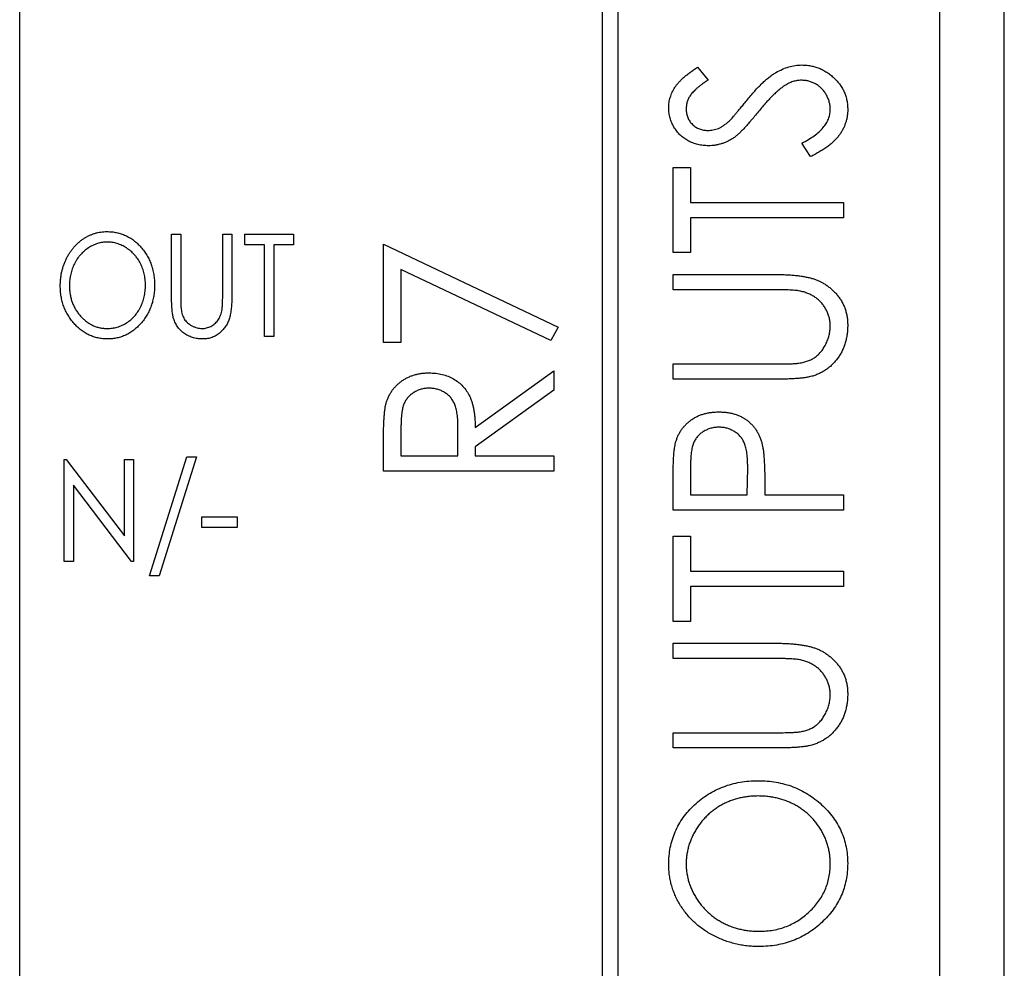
# Model space of a CAD drawing. Header units: millimetres. Extents: x 0 to 420, y 0 to 297.
# Tile 13 of 106: x 112.32 to 119.97, y 70.46 to 77.83. Entities that reach past the tile are written whole.
import ezdxf

# ---------------------------------------------------------------- set-up
doc = ezdxf.new("R2010")
doc.units = ezdxf.units.MM

msp = doc.modelspace()

# ---------------------------------------------------------------- linework, layer by layer
at = {"color": 7, "linetype": 'Continuous', "lineweight": 25}
for p, q in [((119.4673, 38.7986), (119.4673, 97.9986)), ((116.9673, 44.4236), (116.9673, 85.4236)), ((116.8423, 85.2986), (116.8423, 44.5486)), ((112.3173, 56.4236), (112.3173, 84.9236)), ((119.9649, 82.8986), (119.9649, 38.1986)), ((119.968, 38.1986), (119.968, 82.4986)), ((117.5844, 77.4659), (117.6657, 77.3654)), ((118.4621, 76.7705), (118.395, 76.8752)), ((117.3944, 76.0242), (117.3944, 76.6857)), ((117.3944, 76.6857), (117.53, 76.6857)), ((117.53, 76.6857), (117.53, 76.4143)), ((117.53, 76.4143), (118.7173, 76.4143)), ((118.7173, 76.4143), (118.7173, 76.2956)), ((118.7173, 76.2956), (117.53, 76.2956)), ((117.53, 76.2956), (117.53, 76.0242)), ((113.4977, 76.1674), (113.569, 76.1674)), ((113.4977, 75.688), (113.4977, 76.1674)), ((113.569, 76.1674), (113.569, 75.6918)), ((113.8946, 75.6918), (113.8946, 76.1674)), ((113.8946, 76.1674), (113.9658, 76.1674)), ((113.9658, 76.1674), (113.9658, 75.688)), ((114.0676, 76.086), (114.0676, 76.1674)), ((114.0676, 76.1674), (114.4441, 76.1674)), ((114.4441, 76.1674), (114.4441, 76.086)), ((114.2202, 76.086), (114.0676, 76.086)), ((114.2202, 75.3736), (114.2202, 76.086)), ((114.4441, 76.086), (114.2915, 76.086)), ((114.2915, 76.086), (114.2915, 75.3736)), ((115.1444, 75.3269), (115.1444, 76.0901)), ((115.1444, 76.0901), (116.5012, 75.4456)), ((117.53, 76.0242), (117.3944, 76.0242)), ((116.4432, 75.3402), (115.28, 75.8924)), ((115.28, 75.8924), (115.28, 75.3269)), ((117.3944, 75.7359), (117.3944, 75.8546)), ((117.3944, 75.8546), (118.1934, 75.8546)), ((118.187, 75.7359), (117.3944, 75.7359)), ((116.5012, 75.4456), (116.4432, 75.3402)), ((114.2915, 75.3736), (114.2202, 75.3736)), ((115.28, 75.3269), (115.1444, 75.3269)), ((117.3944, 75.0405), (117.3944, 75.1593)), ((117.3944, 75.1593), (118.187, 75.1593)), ((115.8567, 74.6657), (116.4673, 75.1064)), ((116.4673, 75.1064), (116.4673, 74.9564)), ((118.1934, 75.0405), (117.3944, 75.0405)), ((116.4673, 74.9564), (115.8567, 74.516)), ((115.28, 74.6647), (115.28, 74.445)), ((115.721, 74.445), (115.7229, 74.6596)), ((115.1444, 74.3263), (115.1444, 74.5693)), ((115.28, 74.445), (115.721, 74.445)), ((115.8567, 74.516), (115.8567, 74.445)), ((115.8567, 74.445), (116.4673, 74.445)), ((116.4673, 74.445), (116.4673, 74.3263)), ((112.6633, 73.6236), (112.6633, 74.4174)), ((112.6633, 74.4174), (112.6782, 74.4174)), ((112.6782, 74.4174), (113.1314, 73.8228)), ((113.1314, 73.8228), (113.1314, 74.4174)), ((113.1314, 74.4174), (113.2026, 74.4174)), ((113.2026, 74.4174), (113.2026, 73.6236)), ((113.3247, 73.5117), (113.6154, 74.4377)), ((113.6911, 74.4377), (113.4004, 73.5117)), ((113.6154, 74.4377), (113.6911, 74.4377)), ((116.4673, 74.3263), (115.1444, 74.3263)), ((117.53, 74.3621), (117.53, 74.1416)), ((117.971, 74.1416), (117.9739, 74.3528)), ((113.1864, 73.6236), (112.7345, 74.2164)), ((112.7345, 74.2164), (112.7345, 73.6236)), ((117.3944, 74.0229), (117.3944, 74.2662)), ((118.1067, 74.2293), (118.1067, 74.1416)), ((117.53, 74.1416), (117.971, 74.1416)), ((118.1067, 74.1416), (118.7173, 74.1416)), ((118.7173, 74.1416), (118.7173, 74.0229)), ((118.7173, 74.0229), (117.3944, 74.0229)), ((113.7318, 73.9696), (114.0065, 73.9696)), ((113.7318, 73.8882), (113.7318, 73.9696)), ((114.0065, 73.9696), (114.0065, 73.8882)), ((114.0065, 73.8882), (113.7318, 73.8882)), ((117.3944, 73.1579), (117.3944, 73.8194)), ((117.3944, 73.8194), (117.53, 73.8194)), ((117.53, 73.8194), (117.53, 73.548)), ((112.7345, 73.6236), (112.6633, 73.6236)), ((113.2026, 73.6236), (113.1864, 73.6236)), ((117.53, 73.548), (118.7173, 73.548)), ((118.7173, 73.548), (118.7173, 73.4293)), ((113.4004, 73.5117), (113.3247, 73.5117)), ((118.7173, 73.4293), (117.53, 73.4293)), ((117.53, 73.4293), (117.53, 73.1579)), ((117.53, 73.1579), (117.3944, 73.1579)), ((117.3944, 72.8696), (117.3944, 72.9883)), ((117.3944, 72.9883), (118.1934, 72.9883)), ((118.187, 72.8696), (117.3944, 72.8696)), ((117.3944, 72.2929), (118.187, 72.2929)), ((117.3944, 72.1742), (117.3944, 72.2929)), ((118.1934, 72.1742), (117.3944, 72.1742))]:
    msp.add_line(p, q, dxfattribs=at)
for points, knots in [([(117.3604, 77.1487), (117.361, 77.1628), (117.362, 77.1907), (117.3715, 77.2318), (117.3868, 77.2713), (117.4043, 77.3031), (117.4218, 77.3279), (117.4374, 77.3471), (117.456, 77.366), (117.4766, 77.3858), (117.5, 77.4055), (117.5257, 77.4257), (117.5542, 77.4458), (117.5741, 77.459), (117.5844, 77.4659)], [0, 0, 0, 0, 0.103822, 0.205919, 0.309231, 0.415653, 0.47222, 0.532858, 0.597819, 0.667857, 0.743177, 0.823448, 0.908942, 1, 1, 1, 1]), ([(117.9663, 77.2078), (117.9767, 77.2205), (117.9969, 77.245), (118.0275, 77.2798), (118.0571, 77.3117), (118.086, 77.3403), (118.1138, 77.3659), (118.1409, 77.3882), (118.167, 77.4077), (118.2005, 77.4289), (118.2419, 77.4503), (118.292, 77.4693), (118.3426, 77.4806), (118.3764, 77.4821), (118.3932, 77.4828)], [0, 0, 0, 0, 0.093761, 0.181614, 0.264342, 0.341677, 0.41338, 0.479975, 0.541968, 0.599292, 0.705911, 0.807015, 0.904485, 1, 1, 1, 1]), ([(118.3932, 77.4828), (118.405, 77.4825), (118.4285, 77.482), (118.463, 77.477), (118.4964, 77.4695), (118.5285, 77.4581), (118.5598, 77.4442), (118.5894, 77.4264), (118.618, 77.4059), (118.6449, 77.3826), (118.6698, 77.3571), (118.6915, 77.3298), (118.7101, 77.3012), (118.7249, 77.2711), (118.7367, 77.2396), (118.7452, 77.2069), (118.7504, 77.1728), (118.7509, 77.1496), (118.7512, 77.1378)], [0, 0, 0, 0, 0.064367, 0.127345, 0.188922, 0.250384, 0.312021, 0.374404, 0.437663, 0.502985, 0.567803, 0.63098, 0.692076, 0.752595, 0.813028, 0.874016, 0.936113, 1, 1, 1, 1]), ([(117.6657, 77.3654), (117.6574, 77.3598), (117.6414, 77.3491), (117.6188, 77.3328), (117.5983, 77.3173), (117.5803, 77.3021), (117.5643, 77.2878), (117.5505, 77.2741), (117.5388, 77.2609), (117.5264, 77.2443), (117.5142, 77.2235), (117.5036, 77.1973), (117.4974, 77.1699), (117.4966, 77.1512), (117.4961, 77.1418)], [0, 0, 0, 0, 0.1025572, 0.1969113, 0.2843952, 0.3644161, 0.4372148, 0.5035358, 0.5636019, 0.6164505, 0.7146691, 0.8089542, 0.9041323, 1, 1, 1, 1]), ([(118.3913, 77.3641), (118.3803, 77.3636), (118.3581, 77.3624), (118.325, 77.3546), (118.2925, 77.341), (118.272, 77.3286), (118.2615, 77.3222)], [0, 0, 0, 0, 0.238336, 0.482311, 0.73314, 1, 1, 1, 1]), ([(118.6155, 77.1336), (118.6152, 77.1439), (118.6146, 77.1645), (118.6084, 77.1946), (118.5989, 77.2239), (118.5853, 77.2517), (118.5689, 77.2777), (118.549, 77.3003), (118.527, 77.32), (118.5021, 77.3357), (118.4758, 77.3485), (118.4483, 77.3575), (118.4201, 77.363), (118.401, 77.3638), (118.3913, 77.3641)], [0, 0, 0, 0, 0.086779, 0.172012, 0.257, 0.344091, 0.430347, 0.513787, 0.595624, 0.677565, 0.75969, 0.839996, 0.919133, 1, 1, 1, 1]), ([(118.2615, 77.3222), (118.2539, 77.317), (118.238, 77.3061), (118.2145, 77.2871), (118.1898, 77.2653), (118.1639, 77.2405), (118.1372, 77.2124), (118.1091, 77.1817), (118.0799, 77.148), (118.0605, 77.1242), (118.0505, 77.1118)], [0, 0, 0, 0, 0.092213, 0.193119, 0.303009, 0.423363, 0.552489, 0.69176, 0.840671, 1, 1, 1, 1]), ([(117.8345, 77.0509), (117.8371, 77.0534), (117.8433, 77.0595), (117.8532, 77.0707), (117.8658, 77.0852), (117.881, 77.103), (117.8989, 77.1243), (117.9188, 77.1493), (117.9418, 77.1773), (117.9578, 77.1972), (117.9663, 77.2078)], [0, 0, 0, 0, 0.053039, 0.126288, 0.218872, 0.334457, 0.469409, 0.625738, 0.802267, 1, 1, 1, 1]), ([(117.6692, 76.8553), (117.6552, 76.8557), (117.6276, 76.8566), (117.5872, 76.864), (117.5486, 76.8757), (117.5122, 76.892), (117.4789, 76.9131), (117.4485, 76.9377), (117.4228, 76.9669), (117.4005, 76.999), (117.3828, 77.034), (117.3695, 77.0708), (117.3621, 77.1093), (117.361, 77.1355), (117.3604, 77.1487)], [0, 0, 0, 0, 0.088291, 0.174419, 0.258423, 0.342317, 0.425287, 0.506935, 0.587922, 0.670559, 0.753145, 0.834844, 0.916686, 1, 1, 1, 1]), ([(117.4961, 77.1418), (117.4966, 77.13), (117.4975, 77.1071), (117.5073, 77.0746), (117.5225, 77.0453), (117.5438, 77.0203), (117.5693, 76.9998), (117.5981, 76.9846), (117.63, 76.9756), (117.6522, 76.9746), (117.6636, 76.974)], [0, 0, 0, 0, 0.133507, 0.258557, 0.380724, 0.504971, 0.628085, 0.748901, 0.871477, 1, 1, 1, 1]), ([(118.395, 76.8752), (118.4124, 76.8845), (118.4455, 76.9022), (118.4907, 76.9316), (118.5289, 76.9623), (118.5603, 76.9942), (118.585, 77.0273), (118.6025, 77.0616), (118.6135, 77.0972), (118.6149, 77.1215), (118.6155, 77.1336)], [0, 0, 0, 0, 0.165307, 0.315251, 0.451801, 0.576089, 0.690151, 0.796612, 0.898685, 1, 1, 1, 1]), ([(118.7512, 77.1378), (118.751, 77.1287), (118.7506, 77.1106), (118.7472, 77.0838), (118.7424, 77.0575), (118.7348, 77.032), (118.7255, 77.0071), (118.7141, 76.9828), (118.7006, 76.9591), (118.6848, 76.9362), (118.6666, 76.9137), (118.6456, 76.8918), (118.6219, 76.8702), (118.5953, 76.8494), (118.566, 76.8289), (118.534, 76.8089), (118.4991, 76.7892), (118.4747, 76.7768), (118.4621, 76.7705)], [0, 0, 0, 0, 0.055089, 0.109447, 0.163323, 0.216767, 0.269874, 0.324148, 0.378969, 0.434708, 0.492467, 0.553707, 0.618022, 0.686132, 0.757893, 0.834258, 0.914668, 1, 1, 1, 1]), ([(117.6636, 76.974), (117.6707, 76.9742), (117.6848, 76.9746), (117.7058, 76.978), (117.7266, 76.983), (117.7474, 76.9902), (117.7684, 77.0005), (117.7898, 77.0142), (117.8123, 77.0311), (117.8269, 77.044), (117.8345, 77.0509)], [0, 0, 0, 0, 0.110385, 0.220503, 0.3311372, 0.4435848, 0.5631535, 0.6950621, 0.8397617, 1, 1, 1, 1]), ([(118.0505, 77.1118), (118.0406, 77.0996), (118.0215, 77.0761), (117.9936, 77.0432), (117.9678, 77.0139), (117.9442, 76.9881), (117.9228, 76.966), (117.9038, 76.9472), (117.8867, 76.9323), (117.8756, 76.9241), (117.8706, 76.9205)], [0, 0, 0, 0, 0.179535, 0.344506, 0.492131, 0.62464, 0.742099, 0.843179, 0.92954, 1, 1, 1, 1]), ([(117.8706, 76.9205), (117.8628, 76.9153), (117.8475, 76.9049), (117.8234, 76.8917), (117.7989, 76.8804), (117.7738, 76.8715), (117.7484, 76.8642), (117.7225, 76.8588), (117.6959, 76.856), (117.6781, 76.8555), (117.6692, 76.8553)], [0, 0, 0, 0, 0.130877, 0.257719, 0.382316, 0.506626, 0.628302, 0.751527, 0.87547, 1, 1, 1, 1]), ([(112.6327, 75.767), (112.6329, 75.7764), (112.6332, 75.7952), (112.6355, 75.8231), (112.6393, 75.8504), (112.6445, 75.8773), (112.6514, 75.9037), (112.6599, 75.9294), (112.6697, 75.9547), (112.681, 75.9794), (112.6936, 76.003), (112.7073, 76.0256), (112.7223, 76.0467), (112.7382, 76.0666), (112.7554, 76.0849), (112.7736, 76.1023), (112.793, 76.1181), (112.8134, 76.1326), (112.8343, 76.1456), (112.856, 76.1568), (112.878, 76.1663), (112.9005, 76.1741), (112.9234, 76.1803), (112.9468, 76.1844), (112.9706, 76.1874), (112.9866, 76.1876), (112.9946, 76.1877)], [0, 0, 0, 0, 0.045922, 0.091196, 0.135982, 0.180387, 0.22436, 0.268316, 0.312327, 0.356293, 0.400133, 0.442725, 0.484725, 0.525806, 0.566679, 0.607176, 0.647857, 0.688358, 0.728651, 0.767868, 0.806911, 0.845405, 0.883563, 0.922106, 0.96078, 1, 1, 1, 1]), ([(112.9946, 76.1877), (113.0075, 76.1873), (113.0329, 76.1866), (113.0702, 76.181), (113.1058, 76.1713), (113.14, 76.1583), (113.1724, 76.1411), (113.2033, 76.1204), (113.2324, 76.0956), (113.2596, 76.0675), (113.2844, 76.0367), (113.3062, 76.0039), (113.3245, 75.9693), (113.3396, 75.933), (113.3512, 75.8949), (113.3593, 75.855), (113.3646, 75.8135), (113.3652, 75.7852), (113.3654, 75.7708)], [0, 0, 0, 0, 0.062177, 0.122392, 0.181409, 0.239738, 0.298383, 0.357852, 0.418781, 0.482217, 0.546197, 0.609068, 0.671831, 0.734621, 0.798486, 0.863494, 0.930695, 1, 1, 1, 1]), ([(112.9977, 76.1063), (112.9912, 76.1062), (112.9785, 76.106), (112.9595, 76.1036), (112.9407, 76.1001), (112.9222, 76.0953), (112.904, 76.0886), (112.886, 76.0809), (112.8683, 76.0716), (112.8509, 76.061), (112.8341, 76.0493), (112.8182, 76.0364), (112.8032, 76.0225), (112.7892, 76.0077), (112.7761, 75.9919), (112.764, 75.9752), (112.7529, 75.9573), (112.7427, 75.9386), (112.7337, 75.9192), (112.7257, 75.8992), (112.7191, 75.8785), (112.7134, 75.8573), (112.7091, 75.8356), (112.7061, 75.8133), (112.7044, 75.7905), (112.7041, 75.7751), (112.704, 75.7673)], [0, 0, 0, 0, 0.038646, 0.076895, 0.114898, 0.153535, 0.192208, 0.231525, 0.271503, 0.312618, 0.353885, 0.394964, 0.43585, 0.476721, 0.517756, 0.559133, 0.601294, 0.644145, 0.68713, 0.730403, 0.774013, 0.817914, 0.862175, 0.907275, 0.953058, 1, 1, 1, 1]), ([(113.2942, 75.771), (113.2941, 75.7787), (113.2938, 75.7939), (113.2921, 75.8165), (113.289, 75.8385), (113.2847, 75.8599), (113.2794, 75.8808), (113.2726, 75.9011), (113.2648, 75.9209), (113.2558, 75.94), (113.2456, 75.9584), (113.2345, 75.976), (113.2224, 75.9926), (113.2091, 76.0081), (113.1951, 76.0229), (113.18, 76.0366), (113.1638, 76.0492), (113.1468, 76.061), (113.1292, 76.0716), (113.1112, 76.0809), (113.0929, 76.0886), (113.0744, 76.0953), (113.0556, 76.1002), (113.0365, 76.1036), (113.0172, 76.106), (113.0042, 76.1062), (112.9977, 76.1063)], [0, 0, 0, 0, 0.0463507, 0.0918612, 0.1363735, 0.1803655, 0.223612, 0.266355, 0.3089592, 0.3516986, 0.3940324, 0.4356951, 0.4768549, 0.5178917, 0.5585724, 0.5995195, 0.6409414, 0.6825121, 0.7239414, 0.7645278, 0.8044714, 0.8437851, 0.8827701, 0.9217538, 0.960676, 1, 1, 1, 1]), ([(118.1934, 75.8546), (118.2078, 75.8545), (118.2359, 75.8544), (118.277, 75.8527), (118.3161, 75.8504), (118.3531, 75.8471), (118.3878, 75.8422), (118.4205, 75.8366), (118.4512, 75.8305), (118.4798, 75.8226), (118.507, 75.8137), (118.533, 75.8024), (118.5583, 75.7896), (118.5824, 75.7741), (118.6061, 75.7575), (118.6284, 75.738), (118.6501, 75.7169), (118.6707, 75.694), (118.6896, 75.6694), (118.7059, 75.6432), (118.7201, 75.6158), (118.7316, 75.5872), (118.7403, 75.5572), (118.7467, 75.5259), (118.7504, 75.4933), (118.7509, 75.4713), (118.7512, 75.46)], [0, 0, 0, 0, 0.055741, 0.108782, 0.159483, 0.20722, 0.252436, 0.295103, 0.335609, 0.373517, 0.409957, 0.446416, 0.482967, 0.519684, 0.557168, 0.594999, 0.634172, 0.674127, 0.714136, 0.754079, 0.793688, 0.83312, 0.873373, 0.914549, 0.95654, 1, 1, 1, 1]), ([(113.0002, 75.3533), (112.9876, 75.3536), (112.9626, 75.3543), (112.9261, 75.3603), (112.891, 75.3696), (112.8574, 75.3829), (112.8252, 75.4), (112.7947, 75.421), (112.7659, 75.4459), (112.7387, 75.474), (112.714, 75.5047), (112.6922, 75.5375), (112.6739, 75.572), (112.6586, 75.6078), (112.647, 75.6454), (112.6389, 75.6846), (112.6335, 75.7252), (112.633, 75.7529), (112.6327, 75.767)], [0, 0, 0, 0, 0.061547, 0.121417, 0.179996, 0.238315, 0.297126, 0.356943, 0.418489, 0.482417, 0.547075, 0.610613, 0.673814, 0.736892, 0.800447, 0.865133, 0.931509, 1, 1, 1, 1]), ([(112.704, 75.7673), (112.7042, 75.7558), (112.7046, 75.7333), (112.7089, 75.7003), (112.7155, 75.6686), (112.7249, 75.6382), (112.7372, 75.6093), (112.752, 75.5816), (112.7697, 75.5554), (112.7897, 75.5308), (112.8116, 75.5084), (112.8348, 75.4886), (112.8592, 75.472), (112.8848, 75.4585), (112.9113, 75.4476), (112.9392, 75.4403), (112.968, 75.4354), (112.9877, 75.4349), (112.9977, 75.4347)], [0, 0, 0, 0, 0.069644, 0.136865, 0.202081, 0.266184, 0.329858, 0.393143, 0.45677, 0.521585, 0.58561, 0.646875, 0.706483, 0.764859, 0.822538, 0.880611, 0.939356, 1, 1, 1, 1]), ([(112.9977, 75.4347), (113.0043, 75.4348), (113.0176, 75.435), (113.0374, 75.4371), (113.0568, 75.4406), (113.0758, 75.4456), (113.0944, 75.4518), (113.1128, 75.4592), (113.1306, 75.4684), (113.1481, 75.4787), (113.1648, 75.4902), (113.1807, 75.5029), (113.1956, 75.5165), (113.2095, 75.5313), (113.2226, 75.5468), (113.2347, 75.5635), (113.2456, 75.5813), (113.2558, 75.6), (113.2648, 75.6195), (113.2726, 75.6396), (113.2794, 75.6601), (113.2847, 75.6813), (113.289, 75.703), (113.2921, 75.7252), (113.2938, 75.7479), (113.2941, 75.7632), (113.2942, 75.771)], [0, 0, 0, 0, 0.040115, 0.07979, 0.119238, 0.15837, 0.197615, 0.237148, 0.277138, 0.317796, 0.358752, 0.399056, 0.439598, 0.479891, 0.520553, 0.561799, 0.603389, 0.646106, 0.689245, 0.732265, 0.775436, 0.819119, 0.863241, 0.907884, 0.953523, 1, 1, 1, 1]), ([(113.3654, 75.7708), (113.3652, 75.7565), (113.3646, 75.7284), (113.3593, 75.6872), (113.3512, 75.6475), (113.3395, 75.6095), (113.3246, 75.5731), (113.3061, 75.5385), (113.2846, 75.5053), (113.2597, 75.4745), (113.2327, 75.4462), (113.2039, 75.4213), (113.1737, 75.4002), (113.1417, 75.3831), (113.1085, 75.3695), (113.0736, 75.3603), (113.0374, 75.3543), (113.0127, 75.3536), (113.0002, 75.3533)], [0, 0, 0, 0, 0.0693536, 0.1365903, 0.201875, 0.2660134, 0.3295523, 0.3928264, 0.4564979, 0.5211989, 0.5851569, 0.6463571, 0.7059632, 0.7641755, 0.8219701, 0.8801567, 0.9391179, 1, 1, 1, 1]), ([(113.5108, 75.5207), (113.5097, 75.5249), (113.5074, 75.5341), (113.5048, 75.5493), (113.5027, 75.5667), (113.5007, 75.5865), (113.4996, 75.6086), (113.4984, 75.6329), (113.4978, 75.6597), (113.4977, 75.6783), (113.4977, 75.688)], [0, 0, 0, 0, 0.077744, 0.168993, 0.273837, 0.391627, 0.523269, 0.668082, 0.826971, 1, 1, 1, 1]), ([(113.569, 75.6918), (113.569, 75.685), (113.5689, 75.6723), (113.569, 75.6541), (113.5695, 75.6379), (113.5695, 75.6237), (113.5701, 75.6115), (113.5705, 75.6013), (113.5711, 75.5931), (113.5716, 75.5883), (113.5718, 75.5862)], [0, 0, 0, 0, 0.1911164, 0.3626763, 0.5162009, 0.6501413, 0.7661029, 0.8625193, 0.9410028, 1, 1, 1, 1]), ([(113.9658, 75.688), (113.9658, 75.6793), (113.9656, 75.6625), (113.9649, 75.6378), (113.9635, 75.6143), (113.9614, 75.5922), (113.9589, 75.5713), (113.9557, 75.5517), (113.9519, 75.5333), (113.9477, 75.5161), (113.9423, 75.4998), (113.936, 75.4842), (113.9285, 75.469), (113.9196, 75.4545), (113.9099, 75.4404), (113.8987, 75.427), (113.8867, 75.4139), (113.8735, 75.4016), (113.8592, 75.3903), (113.8442, 75.3804), (113.8285, 75.3719), (113.812, 75.3651), (113.7947, 75.3598), (113.7768, 75.356), (113.7581, 75.3537), (113.7454, 75.3534), (113.7389, 75.3533)], [0, 0, 0, 0, 0.056641, 0.110526, 0.162045, 0.210553, 0.256409, 0.299708, 0.340868, 0.379212, 0.416131, 0.45291, 0.489738, 0.526683, 0.564371, 0.602143, 0.64099, 0.68082, 0.720651, 0.759777, 0.79849, 0.837593, 0.876831, 0.916631, 0.957574, 1, 1, 1, 1]), ([(113.8874, 75.5686), (113.8881, 75.5714), (113.8895, 75.5776), (113.8908, 75.5881), (113.8918, 75.6006), (113.893, 75.615), (113.8937, 75.6314), (113.8942, 75.6498), (113.8945, 75.6702), (113.8946, 75.6844), (113.8946, 75.6918)], [0, 0, 0, 0, 0.06962, 0.155293, 0.257298, 0.373404, 0.506035, 0.655281, 0.819931, 1, 1, 1, 1]), ([(118.3924, 75.7232), (118.3877, 75.7242), (118.3773, 75.7265), (118.3598, 75.7291), (118.339, 75.731), (118.3149, 75.733), (118.2876, 75.7341), (118.257, 75.7353), (118.223, 75.7357), (118.1994, 75.7358), (118.187, 75.7359)], [0, 0, 0, 0, 0.069596, 0.155423, 0.257515, 0.37358, 0.506166, 0.6554, 0.819993, 1, 1, 1, 1]), ([(118.6155, 75.4534), (118.6151, 75.4637), (118.6143, 75.4841), (118.6092, 75.5144), (118.6003, 75.5438), (118.5885, 75.5725), (118.5731, 75.5995), (118.5553, 75.6248), (118.5346, 75.6475), (118.5113, 75.6679), (118.4854, 75.6858), (118.4568, 75.701), (118.4257, 75.714), (118.4037, 75.7201), (118.3924, 75.7232)], [0, 0, 0, 0, 0.081412, 0.161686, 0.242811, 0.324775, 0.407586, 0.488453, 0.56979, 0.650718, 0.733306, 0.819186, 0.907133, 1, 1, 1, 1]), ([(113.7389, 75.3533), (113.7319, 75.3534), (113.7182, 75.3538), (113.6978, 75.3558), (113.6784, 75.3595), (113.6595, 75.3644), (113.6416, 75.371), (113.6243, 75.3787), (113.608, 75.3882), (113.5923, 75.3988), (113.5778, 75.4107), (113.5644, 75.4236), (113.5522, 75.4376), (113.5413, 75.4523), (113.5316, 75.468), (113.5235, 75.4848), (113.5161, 75.5023), (113.5126, 75.5145), (113.5108, 75.5207)], [0, 0, 0, 0, 0.068755, 0.135203, 0.200334, 0.263333, 0.325901, 0.38763, 0.449413, 0.511204, 0.572985, 0.633723, 0.693851, 0.754125, 0.813934, 0.874921, 0.936782, 1, 1, 1, 1]), ([(113.5718, 75.5862), (113.5728, 75.5788), (113.5748, 75.5643), (113.5801, 75.5438), (113.5871, 75.5251), (113.5958, 75.5082), (113.607, 75.4929), (113.6204, 75.4789), (113.6368, 75.4665), (113.655, 75.4554), (113.6746, 75.4463), (113.6947, 75.4396), (113.7149, 75.4354), (113.7284, 75.4349), (113.7351, 75.4347)], [0, 0, 0, 0, 0.091773, 0.178001, 0.258342, 0.335101, 0.410232, 0.488546, 0.571185, 0.659811, 0.749047, 0.835056, 0.918241, 1, 1, 1, 1]), ([(113.7351, 75.4347), (113.7409, 75.4349), (113.7524, 75.4354), (113.7695, 75.4385), (113.7862, 75.4438), (113.8025, 75.4509), (113.8177, 75.4601), (113.8319, 75.4709), (113.8448, 75.4833), (113.8563, 75.4972), (113.8664, 75.5128), (113.8749, 75.53), (113.8822, 75.5486), (113.8857, 75.5618), (113.8874, 75.5686)], [0, 0, 0, 0, 0.079131, 0.15715, 0.236889, 0.317658, 0.399537, 0.479666, 0.561134, 0.642949, 0.726745, 0.814224, 0.904366, 1, 1, 1, 1]), ([(118.363, 75.1643), (118.3754, 75.1661), (118.3995, 75.1695), (118.4338, 75.1788), (118.4648, 75.1914), (118.4933, 75.2067), (118.5186, 75.2267), (118.5419, 75.2506), (118.5625, 75.2795), (118.581, 75.3118), (118.5961, 75.3465), (118.6073, 75.382), (118.6143, 75.4177), (118.6151, 75.4415), (118.6155, 75.4534)], [0, 0, 0, 0, 0.0889375, 0.1727267, 0.251185, 0.3263801, 0.4009876, 0.479456, 0.5624606, 0.6520321, 0.742988, 0.8310174, 0.9158505, 1, 1, 1, 1]), ([(118.7512, 75.46), (118.7509, 75.4478), (118.7503, 75.4239), (118.747, 75.3886), (118.7407, 75.3548), (118.7327, 75.322), (118.7217, 75.2908), (118.7087, 75.2607), (118.693, 75.2322), (118.6753, 75.2049), (118.6555, 75.1795), (118.6338, 75.1564), (118.6109, 75.1351), (118.5861, 75.1163), (118.56, 75.0993), (118.532, 75.0853), (118.5029, 75.0725), (118.4825, 75.0662), (118.4721, 75.0631)], [0, 0, 0, 0, 0.069994, 0.137225, 0.203144, 0.267439, 0.330757, 0.392722, 0.455101, 0.517382, 0.579131, 0.639383, 0.69929, 0.758596, 0.817649, 0.877496, 0.938128, 1, 1, 1, 1]), ([(118.187, 75.1593), (118.1982, 75.1592), (118.2195, 75.1592), (118.2498, 75.1594), (118.2768, 75.16), (118.3004, 75.1606), (118.3208, 75.1609), (118.3378, 75.1621), (118.3515, 75.1631), (118.3595, 75.1639), (118.363, 75.1643)], [0, 0, 0, 0, 0.191105, 0.362655, 0.516171, 0.650128, 0.766034, 0.862527, 0.941006, 1, 1, 1, 1]), ([(115.1624, 74.8449), (115.1648, 74.8538), (115.1695, 74.8714), (115.1796, 74.8966), (115.1912, 74.9207), (115.2046, 74.9437), (115.2205, 74.965), (115.2381, 74.9851), (115.2573, 75.0044), (115.2789, 75.0216), (115.3016, 75.0378), (115.3261, 75.0513), (115.3515, 75.0635), (115.3785, 75.0729), (115.4066, 75.0804), (115.436, 75.0857), (115.4666, 75.0889), (115.4875, 75.0893), (115.4981, 75.0895)], [0, 0, 0, 0, 0.061387, 0.121495, 0.181089, 0.240038, 0.298644, 0.35799, 0.418441, 0.480043, 0.541867, 0.604173, 0.666682, 0.729899, 0.794538, 0.860455, 0.929211, 1, 1, 1, 1]), ([(115.4981, 75.0895), (115.5158, 75.0889), (115.5501, 75.0879), (115.5999, 75.079), (115.6464, 75.0641), (115.6896, 75.0435), (115.7283, 75.0172), (115.7626, 74.9858), (115.7914, 74.949), (115.8111, 74.9145), (115.8241, 74.8842), (115.8328, 74.8591), (115.8398, 74.8319), (115.846, 74.8027), (115.8507, 74.7714), (115.8541, 74.738), (115.8562, 74.7026), (115.8565, 74.6783), (115.8567, 74.6657)], [0, 0, 0, 0, 0.083484, 0.162613, 0.23918, 0.314494, 0.388385, 0.460717, 0.533791, 0.609022, 0.648239, 0.690365, 0.734562, 0.781635, 0.831635, 0.884694, 0.940506, 1, 1, 1, 1]), ([(118.4721, 75.0631), (118.4651, 75.0612), (118.4498, 75.0571), (118.4245, 75.0529), (118.3955, 75.0489), (118.3625, 75.0458), (118.3257, 75.0436), (118.2851, 75.0416), (118.2405, 75.0406), (118.2095, 75.0406), (118.1934, 75.0405)], [0, 0, 0, 0, 0.077936, 0.169149, 0.274074, 0.391816, 0.523462, 0.668216, 0.827041, 1, 1, 1, 1]), ([(115.4979, 74.9708), (115.4873, 74.9704), (115.4662, 74.9696), (115.4355, 74.963), (115.4063, 74.9524), (115.3791, 74.9374), (115.3543, 74.9194), (115.3331, 74.8982), (115.3156, 74.8744), (115.3044, 74.8522), (115.2974, 74.8323), (115.2926, 74.8151), (115.2888, 74.7955), (115.2857, 74.7737), (115.283, 74.7497), (115.2812, 74.7233), (115.2801, 74.6947), (115.2801, 74.6749), (115.28, 74.6647)], [0, 0, 0, 0, 0.074206, 0.146692, 0.218332, 0.29067, 0.362618, 0.431553, 0.499554, 0.567987, 0.604677, 0.646293, 0.69288, 0.744014, 0.799888, 0.86174, 0.928424, 1, 1, 1, 1]), ([(115.7229, 74.6596), (115.7229, 74.6697), (115.7229, 74.6892), (115.7214, 74.7172), (115.7197, 74.7433), (115.717, 74.7674), (115.7137, 74.7894), (115.7094, 74.8094), (115.7045, 74.8274), (115.6967, 74.8485), (115.6848, 74.8722), (115.6668, 74.8977), (115.6449, 74.9195), (115.6194, 74.9378), (115.5917, 74.9526), (115.5617, 74.963), (115.5303, 74.9696), (115.5088, 74.9704), (115.4979, 74.9708)], [0, 0, 0, 0, 0.068884, 0.133004, 0.192369, 0.247684, 0.298447, 0.344783, 0.387444, 0.426058, 0.498477, 0.568226, 0.638295, 0.709239, 0.781676, 0.852765, 0.925523, 1, 1, 1, 1]), ([(115.1444, 74.5693), (115.1444, 74.5855), (115.1445, 74.6167), (115.1452, 74.6614), (115.147, 74.702), (115.1485, 74.7386), (115.1514, 74.771), (115.154, 74.7993), (115.1577, 74.8235), (115.1609, 74.8382), (115.1624, 74.8449)], [0, 0, 0, 0, 0.176242, 0.33814, 0.484799, 0.617149, 0.734395, 0.837422, 0.92561, 1, 1, 1, 1]), ([(117.4142, 74.5487), (117.4167, 74.5572), (117.4217, 74.5741), (117.4317, 74.5986), (117.4433, 74.6219), (117.4568, 74.644), (117.4724, 74.6648), (117.4896, 74.6845), (117.5088, 74.7028), (117.5296, 74.72), (117.5521, 74.7356), (117.5761, 74.7492), (117.6015, 74.7605), (117.6284, 74.7699), (117.6565, 74.7774), (117.6863, 74.7822), (117.7172, 74.7856), (117.7384, 74.7859), (117.7492, 74.7861)], [0, 0, 0, 0, 0.060075, 0.119303, 0.178069, 0.236256, 0.294313, 0.353143, 0.412708, 0.473813, 0.535615, 0.597403, 0.660232, 0.723514, 0.789577, 0.856841, 0.927091, 1, 1, 1, 1]), ([(117.7492, 74.7861), (117.7601, 74.7859), (117.7813, 74.7855), (117.8126, 74.7827), (117.8421, 74.7771), (117.8705, 74.7705), (117.8972, 74.7611), (117.9226, 74.75), (117.9466, 74.7367), (117.9688, 74.7213), (117.9895, 74.7043), (118.0087, 74.6857), (118.026, 74.6655), (118.0413, 74.6437), (118.055, 74.6204), (118.0668, 74.5956), (118.077, 74.5692), (118.0823, 74.5508), (118.085, 74.5415)], [0, 0, 0, 0, 0.072309, 0.141358, 0.208207, 0.272336, 0.335143, 0.396174, 0.456668, 0.516646, 0.575929, 0.634933, 0.693693, 0.752708, 0.811962, 0.873196, 0.935504, 1, 1, 1, 1]), ([(117.7497, 74.6674), (117.7391, 74.667), (117.718, 74.6662), (117.6871, 74.6597), (117.6576, 74.6489), (117.63, 74.6341), (117.6049, 74.6161), (117.5833, 74.5948), (117.5656, 74.5709), (117.5544, 74.5483), (117.5474, 74.5285), (117.5427, 74.5113), (117.5387, 74.4918), (117.5357, 74.4701), (117.533, 74.4463), (117.5312, 74.4202), (117.5301, 74.3919), (117.5301, 74.3723), (117.53, 74.3621)], [0, 0, 0, 0, 0.0740913, 0.1470678, 0.2191758, 0.292487, 0.364821, 0.434086, 0.5028423, 0.57172, 0.6083535, 0.6499045, 0.6958165, 0.7468715, 0.8026582, 0.8631859, 0.9291504, 1, 1, 1, 1]), ([(117.9739, 74.3528), (117.9739, 74.3632), (117.974, 74.3831), (117.9724, 74.4119), (117.9707, 74.4385), (117.9681, 74.4631), (117.9646, 74.4854), (117.9609, 74.5058), (117.9557, 74.5237), (117.9485, 74.5449), (117.9365, 74.5684), (117.9187, 74.5938), (117.8966, 74.6156), (117.8714, 74.6343), (117.8435, 74.6489), (117.8136, 74.6597), (117.7822, 74.6662), (117.7606, 74.667), (117.7497, 74.6674)], [0, 0, 0, 0, 0.070231, 0.135127, 0.195896, 0.251444, 0.303058, 0.349556, 0.391936, 0.430093, 0.501229, 0.570517, 0.640124, 0.710955, 0.782914, 0.853735, 0.926014, 1, 1, 1, 1]), ([(117.3944, 74.2662), (117.3944, 74.2829), (117.3944, 74.3149), (117.3956, 74.3609), (117.3971, 74.4027), (117.3992, 74.4401), (117.4017, 74.4734), (117.4052, 74.5023), (117.4088, 74.527), (117.4125, 74.5419), (117.4142, 74.5487)], [0, 0, 0, 0, 0.1765, 0.339032, 0.485753, 0.61857, 0.735674, 0.838185, 0.926155, 1, 1, 1, 1]), ([(118.085, 74.5415), (118.0867, 74.5339), (118.0906, 74.517), (118.0949, 74.4893), (118.0986, 74.457), (118.1014, 74.4203), (118.1037, 74.3789), (118.1056, 74.3331), (118.1066, 74.2827), (118.1067, 74.2476), (118.1067, 74.2293)], [0, 0, 0, 0, 0.075269, 0.165174, 0.268129, 0.385984, 0.51806, 0.664405, 0.825035, 1, 1, 1, 1]), ([(118.1934, 72.9883), (118.2078, 72.9882), (118.2359, 72.9881), (118.277, 72.9863), (118.3161, 72.9841), (118.3531, 72.9807), (118.3878, 72.9759), (118.4205, 72.9703), (118.4512, 72.9642), (118.4798, 72.9563), (118.507, 72.9474), (118.533, 72.9361), (118.5583, 72.9232), (118.5824, 72.9078), (118.6061, 72.8911), (118.6284, 72.8717), (118.6501, 72.8506), (118.6707, 72.8277), (118.6896, 72.8031), (118.7059, 72.7768), (118.7201, 72.7495), (118.7316, 72.7209), (118.7403, 72.6908), (118.7467, 72.6596), (118.7504, 72.627), (118.7509, 72.6049), (118.7512, 72.5937)], [0, 0, 0, 0, 0.055741, 0.108782, 0.159483, 0.20722, 0.252436, 0.295103, 0.335609, 0.373517, 0.409957, 0.446416, 0.482967, 0.519684, 0.557168, 0.594999, 0.634172, 0.674127, 0.714136, 0.754079, 0.793688, 0.83312, 0.873373, 0.914549, 0.95654, 1, 1, 1, 1]), ([(118.3924, 72.8569), (118.3877, 72.8579), (118.3773, 72.8602), (118.3598, 72.8627), (118.339, 72.8647), (118.3149, 72.8667), (118.2876, 72.8678), (118.257, 72.869), (118.223, 72.8694), (118.1994, 72.8695), (118.187, 72.8696)], [0, 0, 0, 0, 0.069596, 0.155423, 0.257515, 0.37358, 0.506166, 0.6554, 0.819993, 1, 1, 1, 1]), ([(118.6155, 72.5871), (118.6151, 72.5974), (118.6143, 72.6177), (118.6092, 72.648), (118.6003, 72.6775), (118.5885, 72.7062), (118.5731, 72.7332), (118.5553, 72.7585), (118.5346, 72.7812), (118.5113, 72.8015), (118.4854, 72.8195), (118.4568, 72.8346), (118.4257, 72.8477), (118.4037, 72.8538), (118.3924, 72.8569)], [0, 0, 0, 0, 0.081412, 0.161686, 0.242811, 0.324775, 0.407586, 0.488453, 0.56979, 0.650718, 0.733306, 0.819186, 0.907133, 1, 1, 1, 1]), ([(118.363, 72.298), (118.3754, 72.2997), (118.3995, 72.3032), (118.4338, 72.3124), (118.4648, 72.3251), (118.4933, 72.3403), (118.5186, 72.3603), (118.5419, 72.3843), (118.5625, 72.4132), (118.581, 72.4454), (118.5961, 72.4802), (118.6073, 72.5157), (118.6143, 72.5514), (118.6151, 72.5752), (118.6155, 72.5871)], [0, 0, 0, 0, 0.0889375, 0.1727267, 0.251185, 0.3263801, 0.4009876, 0.479456, 0.5624606, 0.6520321, 0.742988, 0.8310174, 0.9158505, 1, 1, 1, 1]), ([(118.7512, 72.5937), (118.7509, 72.5815), (118.7503, 72.5576), (118.747, 72.5223), (118.7407, 72.4885), (118.7327, 72.4557), (118.7217, 72.4245), (118.7087, 72.3944), (118.693, 72.3659), (118.6753, 72.3386), (118.6555, 72.3132), (118.6338, 72.2901), (118.6109, 72.2687), (118.5861, 72.25), (118.56, 72.233), (118.532, 72.219), (118.5029, 72.2061), (118.4825, 72.1999), (118.4721, 72.1967)], [0, 0, 0, 0, 0.069994, 0.137225, 0.203144, 0.267439, 0.330757, 0.392722, 0.455101, 0.517382, 0.579131, 0.639383, 0.69929, 0.758596, 0.817649, 0.877496, 0.938128, 1, 1, 1, 1]), ([(118.187, 72.2929), (118.1982, 72.2929), (118.2195, 72.2929), (118.2498, 72.2931), (118.2768, 72.2937), (118.3004, 72.2943), (118.3208, 72.2946), (118.3378, 72.2958), (118.3515, 72.2967), (118.3595, 72.2976), (118.363, 72.298)], [0, 0, 0, 0, 0.191105, 0.362655, 0.516171, 0.650128, 0.766034, 0.862527, 0.941006, 1, 1, 1, 1]), ([(118.4721, 72.1967), (118.4651, 72.1949), (118.4498, 72.1908), (118.4245, 72.1866), (118.3955, 72.1826), (118.3625, 72.1795), (118.3257, 72.1772), (118.2851, 72.1753), (118.2405, 72.1743), (118.2095, 72.1742), (118.1934, 72.1742)], [0, 0, 0, 0, 0.077936, 0.169149, 0.274074, 0.391816, 0.523462, 0.668216, 0.827041, 1, 1, 1, 1]), ([(117.3604, 71.2674), (117.3611, 71.2901), (117.3623, 71.3348), (117.3716, 71.4005), (117.3877, 71.4631), (117.4094, 71.5231), (117.4381, 71.58), (117.4725, 71.6344), (117.5139, 71.6855), (117.5607, 71.7333), (117.6119, 71.777), (117.6667, 71.8152), (117.7242, 71.8476), (117.7849, 71.874), (117.8483, 71.8948), (117.9148, 71.9092), (117.9841, 71.9182), (118.0313, 71.9193), (118.0553, 71.9198)], [0, 0, 0, 0, 0.064112, 0.12603, 0.186709, 0.24615, 0.305771, 0.366051, 0.427384, 0.490821, 0.554635, 0.61692, 0.678954, 0.740666, 0.803314, 0.866858, 0.932414, 1, 1, 1, 1]), ([(118.0553, 71.9198), (118.0791, 71.9193), (118.1259, 71.9182), (118.1948, 71.9092), (118.2609, 71.8947), (118.3242, 71.8742), (118.385, 71.848), (118.4426, 71.8153), (118.4978, 71.7773), (118.5493, 71.7338), (118.5965, 71.6863), (118.6377, 71.6354), (118.6731, 71.5823), (118.7015, 71.5262), (118.7241, 71.4677), (118.7395, 71.4065), (118.7495, 71.3429), (118.7506, 71.2995), (118.7512, 71.2774)], [0, 0, 0, 0, 0.067668, 0.133292, 0.19714, 0.260013, 0.322488, 0.385059, 0.448295, 0.51269, 0.576673, 0.638498, 0.698729, 0.757967, 0.817157, 0.876594, 0.937343, 1, 1, 1, 1]), ([(118.055, 71.8011), (118.0422, 71.8009), (118.0168, 71.8005), (117.9792, 71.7973), (117.9425, 71.7916), (117.9067, 71.7844), (117.872, 71.7744), (117.838, 71.7628), (117.8052, 71.7486), (117.7732, 71.7326), (117.7425, 71.7146), (117.7132, 71.6947), (117.6857, 71.6729), (117.6596, 71.6495), (117.6352, 71.6243), (117.6123, 71.5974), (117.5911, 71.5687), (117.5716, 71.5384), (117.5539, 71.507), (117.5385, 71.475), (117.5255, 71.4424), (117.5144, 71.4095), (117.5064, 71.3759), (117.5006, 71.3419), (117.4966, 71.3075), (117.4963, 71.2843), (117.4961, 71.2727)], [0, 0, 0, 0, 0.044923, 0.089057, 0.132287, 0.174986, 0.217144, 0.258769, 0.300532, 0.342498, 0.384141, 0.425372, 0.466388, 0.507179, 0.548135, 0.589217, 0.630842, 0.673193, 0.715487, 0.757043, 0.79776, 0.838207, 0.878693, 0.918916, 0.959101, 1, 1, 1, 1]), ([(118.6155, 71.2727), (118.6153, 71.2846), (118.615, 71.3083), (118.6114, 71.3436), (118.6056, 71.3782), (118.5974, 71.412), (118.5869, 71.4451), (118.5746, 71.4778), (118.5593, 71.5095), (118.5422, 71.5406), (118.5229, 71.5703), (118.5019, 71.5986), (118.4791, 71.6251), (118.4547, 71.65), (118.4286, 71.6732), (118.4007, 71.6946), (118.3713, 71.7147), (118.34, 71.7325), (118.3075, 71.7486), (118.2741, 71.7628), (118.2397, 71.7744), (118.2045, 71.7844), (118.1683, 71.7916), (118.1314, 71.7973), (118.0935, 71.8005), (118.0679, 71.8009), (118.055, 71.8011)], [0, 0, 0, 0, 0.0416607, 0.0828817, 0.123552, 0.1641767, 0.2042732, 0.2448897, 0.2858688, 0.3271544, 0.3686515, 0.4094304, 0.4501147, 0.4906866, 0.5311093, 0.5720152, 0.6133377, 0.6553475, 0.697698, 0.7398627, 0.7819053, 0.8244888, 0.8673196, 0.9106824, 0.9549476, 1, 1, 1, 1]), ([(118.0617, 70.6308), (118.0459, 70.6311), (118.0147, 70.6316), (117.9682, 70.6357), (117.9225, 70.6422), (117.8778, 70.6519), (117.8339, 70.6638), (117.7908, 70.6783), (117.7488, 70.6959), (117.7077, 70.7157), (117.6681, 70.7378), (117.6308, 70.7623), (117.5953, 70.7882), (117.5623, 70.8164), (117.5317, 70.8467), (117.5028, 70.8786), (117.4763, 70.9125), (117.4524, 70.9483), (117.4305, 70.9852), (117.4121, 71.0235), (117.396, 71.0622), (117.383, 71.1018), (117.3729, 71.1421), (117.3659, 71.1832), (117.3611, 71.225), (117.3606, 71.2532), (117.3604, 71.2674)], [0, 0, 0, 0, 0.044811, 0.089011, 0.13275, 0.176233, 0.219272, 0.262324, 0.305647, 0.348979, 0.392242, 0.43461, 0.476184, 0.517236, 0.558165, 0.598792, 0.639668, 0.680638, 0.721467, 0.761759, 0.801482, 0.840953, 0.880381, 0.919726, 0.959716, 1, 1, 1, 1]), ([(117.4961, 71.2727), (117.4963, 71.2613), (117.4966, 71.2386), (117.5006, 71.2048), (117.5063, 71.1714), (117.5145, 71.1383), (117.5256, 71.106), (117.5385, 71.0738), (117.5539, 71.0423), (117.5717, 71.0114), (117.5911, 70.9815), (117.6127, 70.9532), (117.6357, 70.9263), (117.6605, 70.9014), (117.6867, 70.878), (117.7147, 70.8564), (117.7444, 70.8366), (117.7755, 70.8184), (117.8079, 70.8022), (117.8414, 70.7881), (117.8758, 70.7762), (117.9111, 70.7663), (117.9474, 70.759), (117.9844, 70.7533), (118.0225, 70.7501), (118.0481, 70.7497), (118.0611, 70.7495)], [0, 0, 0, 0, 0.039956, 0.079513, 0.119111, 0.158682, 0.198528, 0.238944, 0.279928, 0.321669, 0.363487, 0.405034, 0.446304, 0.487242, 0.528249, 0.569305, 0.611035, 0.653354, 0.695583, 0.737902, 0.780492, 0.823231, 0.866218, 0.910046, 0.954473, 1, 1, 1, 1]), ([(118.0611, 70.7495), (118.0802, 70.75), (118.1178, 70.7508), (118.1729, 70.7582), (118.2257, 70.77), (118.2762, 70.7872), (118.3248, 70.8085), (118.3707, 70.8353), (118.4145, 70.8665), (118.4553, 70.9023), (118.4928, 70.9412), (118.5257, 70.9827), (118.5533, 71.0263), (118.576, 71.0717), (118.594, 71.1191), (118.6062, 71.1686), (118.6144, 71.22), (118.6151, 71.255), (118.6155, 71.2727)], [0, 0, 0, 0, 0.06753, 0.132738, 0.196163, 0.25879, 0.321017, 0.383435, 0.446363, 0.511011, 0.575079, 0.637133, 0.697793, 0.757163, 0.816573, 0.8765, 0.937463, 1, 1, 1, 1]), ([(118.7512, 71.2774), (118.7506, 71.2551), (118.7495, 71.2113), (118.7395, 71.1469), (118.7241, 71.0852), (118.7019, 71.026), (118.6734, 70.9695), (118.6383, 70.9159), (118.597, 70.8649), (118.5502, 70.8171), (118.4988, 70.7737), (118.4444, 70.7352), (118.3869, 70.7031), (118.3269, 70.6767), (118.2644, 70.6558), (118.1991, 70.6414), (118.1313, 70.6324), (118.0851, 70.6313), (118.0617, 70.6308)], [0, 0, 0, 0, 0.063524, 0.12488, 0.185155, 0.244833, 0.304627, 0.365038, 0.42717, 0.49127, 0.555588, 0.618668, 0.681008, 0.742903, 0.805249, 0.868474, 0.933217, 1, 1, 1, 1])]:
    msp.add_open_spline(points, degree=3, knots=knots, dxfattribs=at)

doc.saveas('drawing.dxf')
